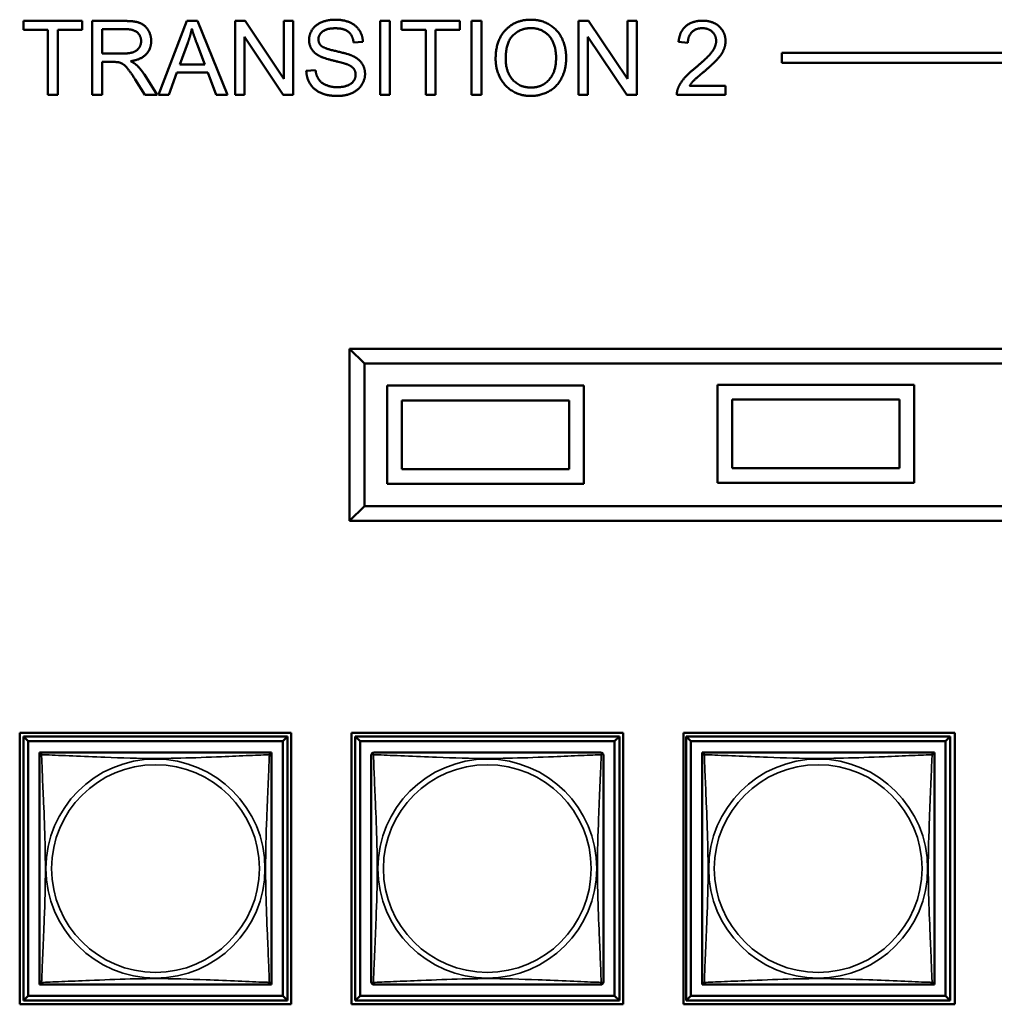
# Model space of a CAD drawing. Header units: inches. Extents: x 1.4 to 53.9, y 1.3 to 58.
# Tile 197 of 227: x 41.1 to 43.1, y 40.7 to 42.7. Entities that reach past the tile are written whole.
import ezdxf

# ---------------------------------------------------------------- set-up
doc = ezdxf.new("R2010")
doc.units = ezdxf.units.IN
doc.header["$MEASUREMENT"] = 0
doc.layers.add('Visible (ANSI)', color=7, linetype='Continuous', lineweight=50)
doc.layers.add('Visible Narrow (ANSI)', color=7, linetype='Continuous', lineweight=35)

msp = doc.modelspace()

# ---------------------------------------------------------------- linework, layer by layer
at = {"layer": 'Visible (ANSI)'}
for p, q in [((41.1197, 42.6957), (41.1197, 42.7135)), ((41.1197, 42.7135), (41.2386, 42.7135)), ((41.2386, 42.7135), (41.2386, 42.6957)), ((41.2593, 42.7135), (41.3258, 42.7135)), ((41.2593, 42.5635), (41.2593, 42.7135)), ((41.3939, 42.5635), (41.4516, 42.7135)), ((41.4516, 42.7135), (41.4731, 42.7135)), ((41.4731, 42.7135), (41.5343, 42.5635)), ((41.55, 42.7135), (41.5704, 42.7135)), ((41.55, 42.5635), (41.55, 42.7135)), ((41.5704, 42.7135), (41.6492, 42.5957)), ((41.6492, 42.5957), (41.6492, 42.7135)), ((41.6492, 42.7135), (41.6682, 42.7135)), ((41.6682, 42.7135), (41.6682, 42.5635)), ((41.8447, 42.7135), (41.8646, 42.7135)), ((41.8447, 42.5635), (41.8447, 42.7135)), ((41.8646, 42.7135), (41.8646, 42.5635)), ((41.8883, 42.6957), (41.8883, 42.7135)), ((41.8883, 42.7135), (42.0072, 42.7135)), ((42.0072, 42.7135), (42.0072, 42.6957)), ((42.031, 42.7135), (42.0509, 42.7135)), ((42.031, 42.5635), (42.031, 42.7135)), ((42.0509, 42.7135), (42.0509, 42.5635)), ((42.2487, 42.7135), (42.269, 42.7135)), ((42.2487, 42.5635), (42.2487, 42.7135)), ((42.269, 42.7135), (42.3479, 42.5957)), ((42.3479, 42.5957), (42.3479, 42.7135)), ((42.3479, 42.7135), (42.3669, 42.7135)), ((42.3669, 42.7135), (42.3669, 42.5635)), ((41.1691, 42.6957), (41.1197, 42.6957)), ((41.1691, 42.5635), (41.1691, 42.6957)), ((41.2386, 42.6957), (41.189, 42.6957)), ((41.189, 42.6957), (41.189, 42.5635)), ((41.2792, 42.6473), (41.2792, 42.6969)), ((41.2792, 42.6969), (41.3266, 42.6969)), ((41.9377, 42.6957), (41.8883, 42.6957)), ((41.9377, 42.5635), (41.9377, 42.6957)), ((42.0072, 42.6957), (41.9576, 42.6957)), ((41.9576, 42.6957), (41.9576, 42.5635)), ((41.6479, 42.5635), (41.569, 42.6812)), ((41.569, 42.6812), (41.569, 42.5635)), ((41.8098, 42.6713), (41.7908, 42.6698)), ((42.3465, 42.5635), (42.2676, 42.6812)), ((42.2676, 42.6812), (42.2676, 42.5635)), ((42.4709, 42.6688), (42.4519, 42.6707)), ((41.4372, 42.625), (41.4537, 42.669)), ((41.4724, 42.6666), (41.4882, 42.625)), ((41.3218, 42.6473), (41.2792, 42.6473)), ((42.6617, 42.6285), (42.6617, 42.6485)), ((42.6617, 42.6485), (49.4822, 42.6485)), ((41.3021, 42.6301), (41.2792, 42.6301)), ((41.2792, 42.6301), (41.2792, 42.5635)), ((41.4882, 42.625), (41.4372, 42.625)), ((41.6947, 42.6117), (41.7135, 42.6133)), ((49.4822, 42.6285), (42.6617, 42.6285)), ((41.3665, 42.5635), (41.3466, 42.5947)), ((41.3654, 42.6043), (41.3913, 42.5635)), ((41.4314, 42.6088), (41.415, 42.5635)), ((41.4943, 42.6088), (41.4314, 42.6088)), ((41.5117, 42.5635), (41.4943, 42.6088)), ((42.4741, 42.5812), (42.5476, 42.5812)), ((42.5476, 42.5812), (42.5476, 42.5635)), ((41.189, 42.5635), (41.1691, 42.5635)), ((41.2792, 42.5635), (41.2593, 42.5635)), ((41.3913, 42.5635), (41.3665, 42.5635)), ((41.415, 42.5635), (41.3939, 42.5635)), ((41.5343, 42.5635), (41.5117, 42.5635)), ((41.569, 42.5635), (41.55, 42.5635)), ((41.6682, 42.5635), (41.6479, 42.5635)), ((41.8646, 42.5635), (41.8447, 42.5635)), ((41.9576, 42.5635), (41.9377, 42.5635)), ((42.0509, 42.5635), (42.031, 42.5635)), ((42.2676, 42.5635), (42.2487, 42.5635)), ((42.3669, 42.5635), (42.3465, 42.5635)), ((42.5476, 42.5635), (42.4485, 42.5635)), ((41.7828, 42.0465), (41.7828, 41.6965)), ((44.3548, 42.0465), (41.7828, 42.0465)), ((41.8128, 42.0165), (41.7828, 42.0465)), ((41.8128, 41.7265), (41.8128, 42.0165)), ((41.8128, 42.0165), (44.3248, 42.0165)), ((41.8592, 41.7715), (41.8592, 41.9715)), ((41.8592, 41.9715), (42.2592, 41.9715)), ((42.2592, 41.9715), (42.2592, 41.7715)), ((42.5312, 41.7735), (42.5312, 41.9735)), ((42.5312, 41.9735), (42.9312, 41.9735)), ((42.9312, 41.9735), (42.9312, 41.7735)), ((41.8892, 41.9415), (42.2292, 41.9415)), ((41.8892, 41.8015), (41.8892, 41.9415)), ((41.8892, 41.9415), (42.2292, 41.9415)), ((41.8892, 41.8015), (41.8892, 41.9415)), ((42.2292, 41.9415), (42.2292, 41.8015)), ((42.2292, 41.9415), (42.2292, 41.8015)), ((42.5612, 41.9435), (42.9012, 41.9435)), ((42.5612, 41.8035), (42.5612, 41.9435)), ((42.5612, 41.9435), (42.9012, 41.9435)), ((42.5612, 41.8035), (42.5612, 41.9435)), ((42.9012, 41.9435), (42.9012, 41.8035)), ((42.9012, 41.9435), (42.9012, 41.8035)), ((42.2292, 41.8015), (41.8892, 41.8015)), ((42.2292, 41.8015), (41.8892, 41.8015)), ((42.9012, 41.8035), (42.5612, 41.8035)), ((42.9012, 41.8035), (42.5612, 41.8035)), ((42.2592, 41.7715), (41.8592, 41.7715)), ((42.9312, 41.7735), (42.5312, 41.7735)), ((41.7828, 41.6965), (41.8128, 41.7265)), ((44.3248, 41.7265), (41.8128, 41.7265)), ((41.7828, 41.6965), (44.3548, 41.6965)), ((41.1117, 40.7128), (41.1117, 41.2652)), ((41.1117, 41.2652), (41.6642, 41.2652)), ((41.1192, 41.2577), (41.6567, 41.2577)), ((41.1291, 41.2479), (41.1192, 41.2577)), ((41.1192, 40.7203), (41.1192, 41.2577)), ((41.6567, 41.2577), (41.6468, 41.2479)), ((41.6567, 41.2577), (41.6567, 40.7203)), ((41.6642, 41.2652), (41.6642, 40.7128)), ((41.7867, 40.7128), (41.7867, 41.2652)), ((41.7867, 41.2652), (42.3392, 41.2652)), ((41.7942, 41.2577), (42.3317, 41.2577)), ((41.8041, 41.2479), (41.7942, 41.2577)), ((41.7942, 40.7203), (41.7942, 41.2577)), ((42.3317, 41.2577), (42.3218, 41.2479)), ((42.3317, 41.2577), (42.3317, 40.7203)), ((42.3392, 41.2652), (42.3392, 40.7128)), ((42.4617, 40.7128), (42.4617, 41.2652)), ((42.4617, 41.2652), (43.0142, 41.2652)), ((42.4672, 41.2577), (43.0047, 41.2577)), ((42.4771, 41.2479), (42.4672, 41.2577)), ((42.4672, 40.7203), (42.4672, 41.2577)), ((43.0047, 41.2577), (42.9948, 41.2479)), ((43.0047, 41.2577), (43.0047, 40.7203)), ((43.0142, 41.2652), (43.0142, 40.7128)), ((41.1291, 41.2479), (41.6468, 41.2479)), ((41.1291, 40.7301), (41.1291, 41.2479)), ((41.6468, 41.2479), (41.6468, 40.7301)), ((41.8041, 41.2479), (42.3218, 41.2479)), ((41.8041, 40.7301), (41.8041, 41.2479)), ((42.3218, 41.2479), (42.3218, 40.7301)), ((42.4771, 41.2479), (42.9948, 41.2479)), ((42.4771, 40.7301), (42.4771, 41.2479)), ((42.9948, 41.2479), (42.9948, 40.7301)), ((41.1517, 41.2194), (41.1517, 41.2252)), ((41.1517, 41.2252), (41.1575, 41.2252)), ((41.6184, 41.2252), (41.6242, 41.2252)), ((41.6242, 41.2252), (41.6242, 41.2193)), ((42.4997, 41.2194), (42.4997, 41.2252)), ((42.4997, 41.2252), (42.5055, 41.2252)), ((42.9664, 41.2252), (42.9722, 41.2252)), ((42.9722, 41.2252), (42.9722, 41.2193)), ((41.1517, 40.7528), (41.1517, 40.7586)), ((41.1576, 40.7528), (41.1517, 40.7528)), ((41.6242, 40.7528), (41.6183, 40.7528)), ((41.6242, 40.7587), (41.6242, 40.7528)), ((42.4997, 40.7528), (42.4997, 40.7586)), ((42.5056, 40.7528), (42.4997, 40.7528)), ((42.9722, 40.7528), (42.9663, 40.7528)), ((42.9722, 40.7587), (42.9722, 40.7528)), ((41.1291, 40.7301), (41.1192, 40.7203)), ((41.6468, 40.7301), (41.1291, 40.7301)), ((41.6468, 40.7301), (41.6567, 40.7203)), ((41.8041, 40.7301), (41.7942, 40.7203)), ((42.3218, 40.7301), (41.8041, 40.7301)), ((42.3218, 40.7301), (42.3317, 40.7203)), ((42.4771, 40.7301), (42.4672, 40.7203)), ((42.9948, 40.7301), (42.4771, 40.7301)), ((42.9948, 40.7301), (43.0047, 40.7203)), ((41.6642, 40.7128), (41.1117, 40.7128)), ((41.6567, 40.7203), (41.1192, 40.7203)), ((42.3392, 40.7128), (41.7867, 40.7128)), ((42.3317, 40.7203), (41.7942, 40.7203)), ((43.0142, 40.7128), (42.4617, 40.7128)), ((43.0047, 40.7203), (42.4672, 40.7203))]:
    msp.add_line(p, q, dxfattribs=at)
for centre, start, end in [((41.1576, 41.2193), 90, 180), ((41.6183, 41.2193), 0, 90), ((41.8326, 41.2193), 90, 180), ((42.2933, 41.2193), 0, 90), ((42.5056, 41.2193), 90, 180), ((42.9663, 41.2193), 0, 90), ((41.1576, 40.7587), 180, 270), ((41.6183, 40.7587), 270, 360), ((41.8326, 40.7587), 180, 270), ((42.2933, 40.7587), 270, 360), ((42.5056, 40.7587), 180, 270), ((42.9663, 40.7587), 270, 360)]:
    msp.add_arc(centre, 0.00591, start, end, dxfattribs=at)
for points in [[(41.3258, 42.7135), (41.3458, 42.7135), (41.3667, 42.7053), (41.3792, 42.6849), (41.3792, 42.6725)], [(41.7003, 42.6747), (41.7003, 42.6861), (41.7133, 42.7058), (41.7381, 42.7161), (41.7533, 42.7161)], [(41.7533, 42.7161), (41.77, 42.7161), (41.7955, 42.7053), (41.8093, 42.6844), (41.8098, 42.6713)], [(42.0798, 42.6365), (42.0798, 42.6739), (42.1199, 42.7161), (42.1516, 42.7161)], [(42.1516, 42.7161), (42.1724, 42.7161), (42.2058, 42.6962), (42.2233, 42.6607), (42.2233, 42.6382)], [(42.4519, 42.6707), (42.4539, 42.6918), (42.4793, 42.714), (42.5007, 42.714)], [(42.5007, 42.714), (42.5223, 42.714), (42.5474, 42.6901), (42.5474, 42.6724)], [(41.3266, 42.6969), (41.3433, 42.6969), (41.3587, 42.6832), (41.3587, 42.6725)], [(41.4537, 42.669), (41.4589, 42.6833), (41.4619, 42.6977)], [(41.4619, 42.6977), (41.4653, 42.6856), (41.4724, 42.6666)], [(41.7541, 42.6986), (41.736, 42.6986), (41.7194, 42.6853), (41.7194, 42.6761)], [(41.7908, 42.6698), (41.7893, 42.6841), (41.7715, 42.6986), (41.7541, 42.6986)], [(42.1003, 42.6363), (42.1003, 42.6701), (42.1307, 42.699), (42.1517, 42.699)], [(42.1517, 42.699), (42.1666, 42.699), (42.1905, 42.6841), (42.2028, 42.6567), (42.2028, 42.6385)], [(42.5002, 42.6988), (42.4869, 42.6988), (42.471, 42.6828), (42.4709, 42.6688)], [(42.5284, 42.6729), (42.5284, 42.6838), (42.5128, 42.6988), (42.5002, 42.6988)], [(41.3587, 42.6725), (41.3587, 42.6653), (41.3507, 42.6529), (41.3354, 42.6473), (41.3218, 42.6473)], [(41.3792, 42.6725), (41.3792, 42.6565), (41.3585, 42.6347), (41.337, 42.6317)], [(41.7216, 42.6421), (41.7109, 42.6477), (41.7003, 42.6644), (41.7003, 42.6747)], [(41.7194, 42.6761), (41.7194, 42.668), (41.7253, 42.6627)], [(42.4869, 42.6189), (42.5113, 42.639), (42.5284, 42.6623), (42.5284, 42.6729)], [(42.5474, 42.6724), (42.5474, 42.6634), (42.5401, 42.646), (42.5229, 42.6268), (42.5032, 42.61)], [(41.7253, 42.6627), (41.7311, 42.6575), (41.7797, 42.6466), (41.7887, 42.6425)], [(41.337, 42.6317), (41.3448, 42.6279), (41.3489, 42.6243)], [(41.7775, 42.6253), (41.7715, 42.6277), (41.73, 42.6377), (41.7216, 42.6421)], [(41.7887, 42.6425), (41.8018, 42.6364), (41.8142, 42.6179), (41.8142, 42.6059)], [(42.1516, 42.5609), (42.1303, 42.5609), (42.097, 42.5814), (42.0798, 42.6167), (42.0798, 42.6365)], [(42.1515, 42.578), (42.1294, 42.578), (42.1003, 42.6092), (42.1003, 42.6363)], [(42.2028, 42.6385), (42.2028, 42.6094), (42.1739, 42.578), (42.1515, 42.578)], [(42.2233, 42.6382), (42.2233, 42.6155), (42.2049, 42.5795), (42.171, 42.5609), (42.1516, 42.5609)], [(41.3132, 42.6294), (41.3098, 42.6301), (41.3021, 42.6301)], [(41.3466, 42.5947), (41.3379, 42.6082), (41.3267, 42.6224), (41.3178, 42.6283), (41.3132, 42.6294)], [(41.3489, 42.6243), (41.3576, 42.6163), (41.3654, 42.6043)], [(41.7588, 42.5609), (41.7383, 42.5609), (41.7109, 42.5728), (41.6952, 42.5966), (41.6947, 42.6117)], [(41.7135, 42.6133), (41.7149, 42.602), (41.7246, 42.5876), (41.745, 42.5787), (41.7579, 42.5787)], [(41.7951, 42.6042), (41.7951, 42.6112), (41.787, 42.6218), (41.7775, 42.6253)], [(42.4507, 42.5763), (42.4545, 42.5864), (42.4712, 42.606), (42.4869, 42.6189)], [(41.7579, 42.5787), (41.7692, 42.5787), (41.7867, 42.5854), (41.7951, 42.5972), (41.7951, 42.6042)], [(41.8142, 42.6059), (41.8142, 42.5939), (41.8005, 42.5727), (41.7748, 42.5609), (41.7588, 42.5609)], [(42.5032, 42.61), (42.4866, 42.5962), (42.4772, 42.5862), (42.4741, 42.5812)], [(42.4485, 42.5635), (42.4483, 42.5701), (42.4507, 42.5763)]]:
    msp.add_open_spline(points, degree=2, dxfattribs=at)
for points in [[(41.1517, 41.2193), (41.1517, 41.2187), (41.1517, 41.216), (41.1517, 41.2116), (41.1517, 41.2035), (41.1517, 41.1896), (41.1517, 41.1734), (41.1517, 41.1573), (41.1517, 41.1391), (41.1517, 41.1205), (41.1517, 41.0941), (41.1517, 41.0668), (41.1517, 41.0398), (41.1517, 41.0228), (41.1517, 41.0059), (41.1517, 40.989), (41.1517, 40.9552), (41.1517, 40.9213), (41.1517, 40.8876), (41.1517, 40.8456), (41.1517, 40.8017), (41.1517, 40.7761), (41.1517, 40.766), (41.1517, 40.7596), (41.1517, 40.7587)], [(41.6183, 41.2252), (41.6177, 41.2252), (41.615, 41.2252), (41.6106, 41.2252), (41.6024, 41.2252), (41.5885, 41.2252), (41.5724, 41.2252), (41.5563, 41.2252), (41.5381, 41.2252), (41.5194, 41.2252), (41.4931, 41.2252), (41.4658, 41.2252), (41.4387, 41.2252), (41.4218, 41.2252), (41.4049, 41.2252), (41.3879, 41.2252), (41.3541, 41.2252), (41.3203, 41.2252), (41.2865, 41.2252), (41.2445, 41.2252), (41.2006, 41.2252), (41.1751, 41.2252), (41.165, 41.2252), (41.1586, 41.2252), (41.1576, 41.2252)], [(41.6242, 40.7587), (41.6242, 40.7593), (41.6242, 40.762), (41.6242, 40.7664), (41.6242, 40.7745), (41.6242, 40.7884), (41.6242, 40.8046), (41.6242, 40.8207), (41.6242, 40.8389), (41.6242, 40.8575), (41.6242, 40.8839), (41.6242, 40.9112), (41.6242, 40.9382), (41.6242, 40.9552), (41.6242, 40.9721), (41.6242, 40.989), (41.6242, 41.0228), (41.6242, 41.0567), (41.6242, 41.0904), (41.6242, 41.1324), (41.6242, 41.1763), (41.6242, 41.2019), (41.6242, 41.212), (41.6242, 41.2184), (41.6242, 41.2193)], [(41.8267, 41.2193), (41.8267, 41.2187), (41.8267, 41.216), (41.8267, 41.2116), (41.8267, 41.2035), (41.8267, 41.1896), (41.8267, 41.1734), (41.8267, 41.1573), (41.8267, 41.1391), (41.8267, 41.1205), (41.8267, 41.0941), (41.8267, 41.0668), (41.8267, 41.0398), (41.8267, 41.0228), (41.8267, 41.0059), (41.8267, 40.989), (41.8267, 40.9552), (41.8267, 40.9213), (41.8267, 40.8876), (41.8267, 40.8456), (41.8267, 40.8017), (41.8267, 40.7761), (41.8267, 40.766), (41.8267, 40.7596), (41.8267, 40.7587)], [(42.2933, 41.2252), (42.2927, 41.2252), (42.29, 41.2252), (42.2856, 41.2252), (42.2774, 41.2252), (42.2635, 41.2252), (42.2474, 41.2252), (42.2313, 41.2252), (42.2131, 41.2252), (42.1944, 41.2252), (42.1681, 41.2252), (42.1408, 41.2252), (42.1137, 41.2252), (42.0968, 41.2252), (42.0799, 41.2252), (42.0629, 41.2252), (42.0291, 41.2252), (41.9953, 41.2252), (41.9615, 41.2252), (41.9195, 41.2252), (41.8756, 41.2252), (41.8501, 41.2252), (41.84, 41.2252), (41.8336, 41.2252), (41.8326, 41.2252)], [(42.2992, 40.7587), (42.2992, 40.7593), (42.2992, 40.762), (42.2992, 40.7664), (42.2992, 40.7745), (42.2992, 40.7884), (42.2992, 40.8046), (42.2992, 40.8207), (42.2992, 40.8389), (42.2992, 40.8575), (42.2992, 40.8839), (42.2992, 40.9112), (42.2992, 40.9382), (42.2992, 40.9552), (42.2992, 40.9721), (42.2992, 40.989), (42.2992, 41.0228), (42.2992, 41.0567), (42.2992, 41.0904), (42.2992, 41.1324), (42.2992, 41.1763), (42.2992, 41.2019), (42.2992, 41.212), (42.2992, 41.2184), (42.2992, 41.2193)], [(42.4997, 41.2193), (42.4997, 41.2187), (42.4997, 41.216), (42.4997, 41.2116), (42.4997, 41.2035), (42.4997, 41.1896), (42.4997, 41.1734), (42.4997, 41.1573), (42.4997, 41.1391), (42.4997, 41.1205), (42.4997, 41.0941), (42.4997, 41.0668), (42.4997, 41.0398), (42.4997, 41.0228), (42.4997, 41.0059), (42.4997, 40.989), (42.4997, 40.9552), (42.4997, 40.9213), (42.4997, 40.8876), (42.4997, 40.8456), (42.4997, 40.8017), (42.4997, 40.7761), (42.4997, 40.766), (42.4997, 40.7596), (42.4997, 40.7587)], [(42.9663, 41.2252), (42.9657, 41.2252), (42.963, 41.2252), (42.9586, 41.2252), (42.9504, 41.2252), (42.9365, 41.2252), (42.9204, 41.2252), (42.9043, 41.2252), (42.8861, 41.2252), (42.8674, 41.2252), (42.8411, 41.2252), (42.8138, 41.2252), (42.7867, 41.2252), (42.7698, 41.2252), (42.7529, 41.2252), (42.7359, 41.2252), (42.7021, 41.2252), (42.6683, 41.2252), (42.6345, 41.2252), (42.5925, 41.2252), (42.5486, 41.2252), (42.5231, 41.2252), (42.513, 41.2252), (42.5066, 41.2252), (42.5056, 41.2252)], [(42.9722, 40.7587), (42.9722, 40.7593), (42.9722, 40.762), (42.9722, 40.7664), (42.9722, 40.7745), (42.9722, 40.7884), (42.9722, 40.8046), (42.9722, 40.8207), (42.9722, 40.8389), (42.9722, 40.8575), (42.9722, 40.8839), (42.9722, 40.9112), (42.9722, 40.9382), (42.9722, 40.9552), (42.9722, 40.9721), (42.9722, 40.989), (42.9722, 41.0228), (42.9722, 41.0567), (42.9722, 41.0904), (42.9722, 41.1324), (42.9722, 41.1763), (42.9722, 41.2019), (42.9722, 41.212), (42.9722, 41.2184), (42.9722, 41.2193)], [(41.1576, 40.7528), (41.1582, 40.7528), (41.1609, 40.7528), (41.1653, 40.7528), (41.1735, 40.7528), (41.1874, 40.7528), (41.2035, 40.7528), (41.2196, 40.7528), (41.2378, 40.7528), (41.2565, 40.7528), (41.2828, 40.7528), (41.3101, 40.7528), (41.3372, 40.7528), (41.3541, 40.7528), (41.371, 40.7528), (41.3879, 40.7528), (41.4218, 40.7528), (41.4556, 40.7528), (41.4894, 40.7528), (41.5314, 40.7528), (41.5753, 40.7528), (41.6008, 40.7528), (41.6109, 40.7528), (41.6173, 40.7528), (41.6183, 40.7528)], [(41.8326, 40.7528), (41.8332, 40.7528), (41.8359, 40.7528), (41.8403, 40.7528), (41.8485, 40.7528), (41.8624, 40.7528), (41.8785, 40.7528), (41.8946, 40.7528), (41.9128, 40.7528), (41.9315, 40.7528), (41.9578, 40.7528), (41.9851, 40.7528), (42.0122, 40.7528), (42.0291, 40.7528), (42.046, 40.7528), (42.0629, 40.7528), (42.0968, 40.7528), (42.1306, 40.7528), (42.1644, 40.7528), (42.2064, 40.7528), (42.2503, 40.7528), (42.2758, 40.7528), (42.2859, 40.7528), (42.2923, 40.7528), (42.2933, 40.7528)], [(42.5056, 40.7528), (42.5062, 40.7528), (42.5089, 40.7528), (42.5133, 40.7528), (42.5215, 40.7528), (42.5354, 40.7528), (42.5515, 40.7528), (42.5676, 40.7528), (42.5858, 40.7528), (42.6045, 40.7528), (42.6308, 40.7528), (42.6581, 40.7528), (42.6852, 40.7528), (42.7021, 40.7528), (42.719, 40.7528), (42.7359, 40.7528), (42.7698, 40.7528), (42.8036, 40.7528), (42.8374, 40.7528), (42.8794, 40.7528), (42.9233, 40.7528), (42.9488, 40.7528), (42.9589, 40.7528), (42.9653, 40.7528), (42.9663, 40.7528)]]:
    msp.add_open_spline(points, degree=3, knots=[0.325731, 0.325731, 0.325731, 0.325731, 0.404774, 0.404774, 0.404774, 0.550532, 0.550532, 0.550532, 0.69629, 0.69629, 0.69629, 0.902598, 0.902598, 0.902598, 1.03154, 1.03154, 1.03154, 1.289425, 1.289425, 1.289425, 1.610774, 1.610774, 1.610774, 1.73735, 1.73735, 1.73735, 1.73735], dxfattribs=at)
at = {"layer": 'Visible Narrow (ANSI)'}
for centre, radius in [((41.3879, 40.989), 0.2227), ((42.0629, 40.989), 0.2227), ((42.7359, 40.989), 0.2227), ((41.3879, 40.989), 0.2113), ((42.0629, 40.989), 0.2113), ((42.7359, 40.989), 0.2113)]:
    msp.add_circle(centre, radius, dxfattribs=at)
for points, knots in [([(41.1517, 41.2193), (41.1517, 41.2194), (41.1517, 41.2195), (41.1518, 41.2198), (41.1518, 41.22), (41.152, 41.2203), (41.152, 41.2204), (41.1522, 41.2205), (41.1523, 41.2206), (41.1525, 41.2208), (41.1527, 41.2208), (41.1532, 41.221), (41.1537, 41.2211), (41.1549, 41.221), (41.1555, 41.2209), (41.1563, 41.2207)], [-0.0844808, -0.0844808, -0.0844808, -0.0844808, -0.06943799, -0.06943799, -0.05587828, -0.05587828, -0.04740346, -0.04740346, -0.04210669, -0.04210669, -0.03151317, -0.03151317, -0.01456352, -0.01456352, 0.00026741, 0.00026741, 0.00026741, 0.00026741]), ([(41.1563, 41.2207), (41.1561, 41.2215), (41.156, 41.2221), (41.1559, 41.2232), (41.1559, 41.2237), (41.1561, 41.2243), (41.1562, 41.2245), (41.1564, 41.2247), (41.1564, 41.2248), (41.1566, 41.2249), (41.1567, 41.225), (41.1569, 41.2251), (41.1571, 41.2252), (41.1574, 41.2252), (41.1576, 41.2252), (41.1576, 41.2252)], [-0.00026741, -0.00026741, -0.00026741, -0.00026741, 0.01456352, 0.01456352, 0.03151317, 0.03151317, 0.04210669, 0.04210669, 0.04740346, 0.04740346, 0.05587828, 0.05587828, 0.06943799, 0.06943799, 0.0844808, 0.0844808, 0.0844808, 0.0844808]), ([(41.1563, 40.7573), (41.1564, 40.7602), (41.1565, 40.7637), (41.1567, 40.7677), (41.1578, 40.7953), (41.1599, 40.8423), (41.1616, 40.8858), (41.163, 40.9207), (41.164, 40.9549), (41.164, 40.989), (41.164, 41.006), (41.1637, 41.0231), (41.1633, 41.0403), (41.1626, 41.0678), (41.1615, 41.0959), (41.1603, 41.1236), (41.1595, 41.1431), (41.1586, 41.1625), (41.1579, 41.1797), (41.1572, 41.1969), (41.1566, 41.2119), (41.1563, 41.2207)], [-1.657319, -1.657319, -1.657319, -1.657319, -1.610774, -1.610774, -1.610774, -1.289425, -1.289425, -1.289425, -1.03154, -1.03154, -1.03154, -0.902598, -0.902598, -0.902598, -0.69629, -0.69629, -0.69629, -0.550532, -0.550532, -0.550532, -0.405761, -0.405761, -0.405761, -0.405761]), ([(41.1563, 41.2207), (41.1591, 41.2206), (41.1626, 41.2204), (41.1666, 41.2203), (41.1942, 41.2192), (41.2412, 41.2171), (41.2848, 41.2154), (41.3197, 41.214), (41.3539, 41.213), (41.3879, 41.213), (41.405, 41.213), (41.422, 41.2132), (41.4392, 41.2137), (41.4667, 41.2143), (41.4948, 41.2155), (41.5225, 41.2166), (41.5421, 41.2175), (41.5614, 41.2183), (41.5787, 41.219), (41.5959, 41.2198), (41.6108, 41.2203), (41.6196, 41.2207)], [-1.657319, -1.657319, -1.657319, -1.657319, -1.610774, -1.610774, -1.610774, -1.289425, -1.289425, -1.289425, -1.03154, -1.03154, -1.03154, -0.902598, -0.902598, -0.902598, -0.69629, -0.69629, -0.69629, -0.550532, -0.550532, -0.550532, -0.405761, -0.405761, -0.405761, -0.405761]), ([(41.6196, 41.2207), (41.6195, 41.2178), (41.6194, 41.2144), (41.6192, 41.2104), (41.6181, 41.1827), (41.616, 41.1357), (41.6143, 41.0922), (41.6129, 41.0573), (41.6119, 41.0231), (41.6119, 40.989), (41.6119, 40.972), (41.6122, 40.9549), (41.6126, 40.9377), (41.6133, 40.9103), (41.6144, 40.8821), (41.6156, 40.8545), (41.6164, 40.8349), (41.6173, 40.8156), (41.618, 40.7983), (41.6187, 40.7811), (41.6193, 40.7661), (41.6196, 40.7573)], [-1.657319, -1.657319, -1.657319, -1.657319, -1.610774, -1.610774, -1.610774, -1.289425, -1.289425, -1.289425, -1.03154, -1.03154, -1.03154, -0.902598, -0.902598, -0.902598, -0.69629, -0.69629, -0.69629, -0.550532, -0.550532, -0.550532, -0.405761, -0.405761, -0.405761, -0.405761]), ([(41.6183, 41.2252), (41.6183, 41.2252), (41.6185, 41.2252), (41.6188, 41.2252), (41.619, 41.2251), (41.6192, 41.225), (41.6193, 41.2249), (41.6195, 41.2248), (41.6195, 41.2247), (41.6197, 41.2245), (41.6198, 41.2243), (41.62, 41.2237), (41.62, 41.2232), (41.6199, 41.2221), (41.6198, 41.2215), (41.6196, 41.2207)], [-0.0844808, -0.0844808, -0.0844808, -0.0844808, -0.06943799, -0.06943799, -0.05587828, -0.05587828, -0.04740346, -0.04740346, -0.04210669, -0.04210669, -0.03151317, -0.03151317, -0.01456352, -0.01456352, 0.00026741, 0.00026741, 0.00026741, 0.00026741]), ([(41.6196, 41.2207), (41.6204, 41.2209), (41.621, 41.221), (41.6222, 41.2211), (41.6227, 41.221), (41.6232, 41.2208), (41.6234, 41.2208), (41.6236, 41.2206), (41.6237, 41.2205), (41.6239, 41.2204), (41.6239, 41.2203), (41.6241, 41.22), (41.6241, 41.2198), (41.6242, 41.2195), (41.6242, 41.2194), (41.6242, 41.2193)], [-0.00026741, -0.00026741, -0.00026741, -0.00026741, 0.01456352, 0.01456352, 0.03151317, 0.03151317, 0.04210669, 0.04210669, 0.04740346, 0.04740346, 0.05587828, 0.05587828, 0.06943799, 0.06943799, 0.0844808, 0.0844808, 0.0844808, 0.0844808]), ([(41.8267, 41.2193), (41.8267, 41.2194), (41.8267, 41.2195), (41.8268, 41.2198), (41.8268, 41.22), (41.827, 41.2203), (41.827, 41.2204), (41.8272, 41.2205), (41.8273, 41.2206), (41.8275, 41.2208), (41.8277, 41.2208), (41.8282, 41.221), (41.8287, 41.2211), (41.8299, 41.221), (41.8305, 41.2209), (41.8313, 41.2207)], [-0.0844808, -0.0844808, -0.0844808, -0.0844808, -0.06943799, -0.06943799, -0.05587828, -0.05587828, -0.04740346, -0.04740346, -0.04210669, -0.04210669, -0.03151317, -0.03151317, -0.01456352, -0.01456352, 0.00026741, 0.00026741, 0.00026741, 0.00026741]), ([(41.8313, 41.2207), (41.8311, 41.2215), (41.831, 41.2221), (41.8309, 41.2232), (41.8309, 41.2237), (41.8311, 41.2243), (41.8312, 41.2245), (41.8314, 41.2247), (41.8314, 41.2248), (41.8316, 41.2249), (41.8317, 41.225), (41.8319, 41.2251), (41.8321, 41.2252), (41.8324, 41.2252), (41.8326, 41.2252), (41.8326, 41.2252)], [-0.00026741, -0.00026741, -0.00026741, -0.00026741, 0.01456352, 0.01456352, 0.03151317, 0.03151317, 0.04210669, 0.04210669, 0.04740346, 0.04740346, 0.05587828, 0.05587828, 0.06943799, 0.06943799, 0.0844808, 0.0844808, 0.0844808, 0.0844808]), ([(41.8313, 40.7573), (41.8314, 40.7602), (41.8315, 40.7637), (41.8317, 40.7677), (41.8328, 40.7953), (41.8349, 40.8423), (41.8366, 40.8858), (41.838, 40.9207), (41.839, 40.9549), (41.839, 40.989), (41.839, 41.006), (41.8387, 41.0231), (41.8383, 41.0403), (41.8376, 41.0678), (41.8365, 41.0959), (41.8353, 41.1236), (41.8345, 41.1431), (41.8336, 41.1625), (41.8329, 41.1797), (41.8322, 41.1969), (41.8316, 41.2119), (41.8313, 41.2207)], [-1.657319, -1.657319, -1.657319, -1.657319, -1.610774, -1.610774, -1.610774, -1.289425, -1.289425, -1.289425, -1.03154, -1.03154, -1.03154, -0.902598, -0.902598, -0.902598, -0.69629, -0.69629, -0.69629, -0.550532, -0.550532, -0.550532, -0.405761, -0.405761, -0.405761, -0.405761]), ([(41.8313, 41.2207), (41.8341, 41.2206), (41.8376, 41.2204), (41.8416, 41.2203), (41.8692, 41.2192), (41.9162, 41.2171), (41.9598, 41.2154), (41.9947, 41.214), (42.0289, 41.213), (42.0629, 41.213), (42.08, 41.213), (42.097, 41.2132), (42.1142, 41.2137), (42.1417, 41.2143), (42.1698, 41.2155), (42.1975, 41.2166), (42.2171, 41.2175), (42.2364, 41.2183), (42.2537, 41.219), (42.2709, 41.2198), (42.2858, 41.2203), (42.2946, 41.2207)], [-1.657319, -1.657319, -1.657319, -1.657319, -1.610774, -1.610774, -1.610774, -1.289425, -1.289425, -1.289425, -1.03154, -1.03154, -1.03154, -0.902598, -0.902598, -0.902598, -0.69629, -0.69629, -0.69629, -0.550532, -0.550532, -0.550532, -0.405761, -0.405761, -0.405761, -0.405761]), ([(42.2946, 41.2207), (42.2945, 41.2178), (42.2944, 41.2144), (42.2942, 41.2104), (42.2931, 41.1827), (42.291, 41.1357), (42.2893, 41.0922), (42.2879, 41.0573), (42.2869, 41.0231), (42.2869, 40.989), (42.2869, 40.972), (42.2872, 40.9549), (42.2876, 40.9377), (42.2883, 40.9103), (42.2894, 40.8821), (42.2906, 40.8545), (42.2914, 40.8349), (42.2923, 40.8156), (42.293, 40.7983), (42.2937, 40.7811), (42.2943, 40.7661), (42.2946, 40.7573)], [-1.657319, -1.657319, -1.657319, -1.657319, -1.610774, -1.610774, -1.610774, -1.289425, -1.289425, -1.289425, -1.03154, -1.03154, -1.03154, -0.902598, -0.902598, -0.902598, -0.69629, -0.69629, -0.69629, -0.550532, -0.550532, -0.550532, -0.405761, -0.405761, -0.405761, -0.405761]), ([(42.2933, 41.2252), (42.2933, 41.2252), (42.2935, 41.2252), (42.2938, 41.2252), (42.294, 41.2251), (42.2942, 41.225), (42.2943, 41.2249), (42.2945, 41.2248), (42.2945, 41.2247), (42.2947, 41.2245), (42.2948, 41.2243), (42.295, 41.2237), (42.295, 41.2232), (42.2949, 41.2221), (42.2948, 41.2215), (42.2946, 41.2207)], [-0.0844808, -0.0844808, -0.0844808, -0.0844808, -0.06943799, -0.06943799, -0.05587828, -0.05587828, -0.04740346, -0.04740346, -0.04210669, -0.04210669, -0.03151317, -0.03151317, -0.01456352, -0.01456352, 0.00026741, 0.00026741, 0.00026741, 0.00026741]), ([(42.2946, 41.2207), (42.2954, 41.2209), (42.296, 41.221), (42.2972, 41.2211), (42.2977, 41.221), (42.2982, 41.2208), (42.2984, 41.2208), (42.2986, 41.2206), (42.2987, 41.2205), (42.2989, 41.2204), (42.2989, 41.2203), (42.2991, 41.22), (42.2991, 41.2198), (42.2992, 41.2195), (42.2992, 41.2194), (42.2992, 41.2193)], [-0.00026741, -0.00026741, -0.00026741, -0.00026741, 0.01456352, 0.01456352, 0.03151317, 0.03151317, 0.04210669, 0.04210669, 0.04740346, 0.04740346, 0.05587828, 0.05587828, 0.06943799, 0.06943799, 0.0844808, 0.0844808, 0.0844808, 0.0844808]), ([(42.4997, 41.2193), (42.4997, 41.2194), (42.4997, 41.2195), (42.4998, 41.2198), (42.4998, 41.22), (42.5, 41.2203), (42.5, 41.2204), (42.5002, 41.2205), (42.5003, 41.2206), (42.5005, 41.2208), (42.5007, 41.2208), (42.5012, 41.221), (42.5017, 41.2211), (42.5029, 41.221), (42.5035, 41.2209), (42.5043, 41.2207)], [-0.0844808, -0.0844808, -0.0844808, -0.0844808, -0.06943799, -0.06943799, -0.05587828, -0.05587828, -0.04740346, -0.04740346, -0.04210669, -0.04210669, -0.03151317, -0.03151317, -0.01456352, -0.01456352, 0.00026741, 0.00026741, 0.00026741, 0.00026741]), ([(42.5043, 41.2207), (42.5041, 41.2215), (42.504, 41.2221), (42.5039, 41.2232), (42.5039, 41.2237), (42.5041, 41.2243), (42.5042, 41.2245), (42.5044, 41.2247), (42.5044, 41.2248), (42.5046, 41.2249), (42.5047, 41.225), (42.5049, 41.2251), (42.5051, 41.2252), (42.5054, 41.2252), (42.5056, 41.2252), (42.5056, 41.2252)], [-0.00026741, -0.00026741, -0.00026741, -0.00026741, 0.01456352, 0.01456352, 0.03151317, 0.03151317, 0.04210669, 0.04210669, 0.04740346, 0.04740346, 0.05587828, 0.05587828, 0.06943799, 0.06943799, 0.0844808, 0.0844808, 0.0844808, 0.0844808]), ([(42.5043, 40.7573), (42.5044, 40.7602), (42.5045, 40.7637), (42.5047, 40.7677), (42.5058, 40.7953), (42.5079, 40.8423), (42.5096, 40.8858), (42.511, 40.9207), (42.512, 40.9549), (42.512, 40.989), (42.512, 41.006), (42.5117, 41.0231), (42.5113, 41.0403), (42.5106, 41.0678), (42.5095, 41.0959), (42.5083, 41.1236), (42.5075, 41.1431), (42.5066, 41.1625), (42.5059, 41.1797), (42.5052, 41.1969), (42.5046, 41.2119), (42.5043, 41.2207)], [-1.657319, -1.657319, -1.657319, -1.657319, -1.610774, -1.610774, -1.610774, -1.289425, -1.289425, -1.289425, -1.03154, -1.03154, -1.03154, -0.902598, -0.902598, -0.902598, -0.69629, -0.69629, -0.69629, -0.550532, -0.550532, -0.550532, -0.405761, -0.405761, -0.405761, -0.405761]), ([(42.5043, 41.2207), (42.5071, 41.2206), (42.5106, 41.2204), (42.5146, 41.2203), (42.5422, 41.2192), (42.5892, 41.2171), (42.6328, 41.2154), (42.6677, 41.214), (42.7019, 41.213), (42.7359, 41.213), (42.753, 41.213), (42.77, 41.2132), (42.7872, 41.2137), (42.8147, 41.2143), (42.8428, 41.2155), (42.8705, 41.2166), (42.8901, 41.2175), (42.9094, 41.2183), (42.9267, 41.219), (42.9439, 41.2198), (42.9588, 41.2203), (42.9676, 41.2207)], [-1.657319, -1.657319, -1.657319, -1.657319, -1.610774, -1.610774, -1.610774, -1.289425, -1.289425, -1.289425, -1.03154, -1.03154, -1.03154, -0.902598, -0.902598, -0.902598, -0.69629, -0.69629, -0.69629, -0.550532, -0.550532, -0.550532, -0.405761, -0.405761, -0.405761, -0.405761]), ([(42.9676, 41.2207), (42.9675, 41.2178), (42.9674, 41.2144), (42.9672, 41.2104), (42.9661, 41.1827), (42.964, 41.1357), (42.9623, 41.0922), (42.9609, 41.0573), (42.9599, 41.0231), (42.9599, 40.989), (42.9599, 40.972), (42.9602, 40.9549), (42.9606, 40.9377), (42.9613, 40.9103), (42.9624, 40.8821), (42.9636, 40.8545), (42.9644, 40.8349), (42.9653, 40.8156), (42.966, 40.7983), (42.9667, 40.7811), (42.9673, 40.7661), (42.9676, 40.7573)], [-1.657319, -1.657319, -1.657319, -1.657319, -1.610774, -1.610774, -1.610774, -1.289425, -1.289425, -1.289425, -1.03154, -1.03154, -1.03154, -0.902598, -0.902598, -0.902598, -0.69629, -0.69629, -0.69629, -0.550532, -0.550532, -0.550532, -0.405761, -0.405761, -0.405761, -0.405761]), ([(42.9663, 41.2252), (42.9663, 41.2252), (42.9665, 41.2252), (42.9668, 41.2252), (42.967, 41.2251), (42.9672, 41.225), (42.9673, 41.2249), (42.9675, 41.2248), (42.9675, 41.2247), (42.9677, 41.2245), (42.9678, 41.2243), (42.968, 41.2237), (42.968, 41.2232), (42.9679, 41.2221), (42.9678, 41.2215), (42.9676, 41.2207)], [-0.0844808, -0.0844808, -0.0844808, -0.0844808, -0.06943799, -0.06943799, -0.05587828, -0.05587828, -0.04740346, -0.04740346, -0.04210669, -0.04210669, -0.03151317, -0.03151317, -0.01456352, -0.01456352, 0.00026741, 0.00026741, 0.00026741, 0.00026741]), ([(42.9676, 41.2207), (42.9684, 41.2209), (42.969, 41.221), (42.9702, 41.2211), (42.9707, 41.221), (42.9712, 41.2208), (42.9714, 41.2208), (42.9716, 41.2206), (42.9717, 41.2205), (42.9719, 41.2204), (42.9719, 41.2203), (42.9721, 41.22), (42.9721, 41.2198), (42.9722, 41.2195), (42.9722, 41.2194), (42.9722, 41.2193)], [-0.00026741, -0.00026741, -0.00026741, -0.00026741, 0.01456352, 0.01456352, 0.03151317, 0.03151317, 0.04210669, 0.04210669, 0.04740346, 0.04740346, 0.05587828, 0.05587828, 0.06943799, 0.06943799, 0.0844808, 0.0844808, 0.0844808, 0.0844808]), ([(41.1563, 40.7573), (41.1555, 40.7571), (41.1549, 40.757), (41.1537, 40.7569), (41.1532, 40.757), (41.1527, 40.7572), (41.1525, 40.7573), (41.1523, 40.7574), (41.1522, 40.7575), (41.152, 40.7576), (41.152, 40.7577), (41.1518, 40.758), (41.1518, 40.7582), (41.1517, 40.7585), (41.1517, 40.7586), (41.1517, 40.7587)], [-0.00026741, -0.00026741, -0.00026741, -0.00026741, 0.01456352, 0.01456352, 0.03151317, 0.03151317, 0.04210669, 0.04210669, 0.04740346, 0.04740346, 0.05587828, 0.05587828, 0.06943799, 0.06943799, 0.0844808, 0.0844808, 0.0844808, 0.0844808]), ([(41.1576, 40.7528), (41.1576, 40.7528), (41.1574, 40.7528), (41.1571, 40.7528), (41.1569, 40.7529), (41.1567, 40.753), (41.1566, 40.7531), (41.1564, 40.7532), (41.1564, 40.7533), (41.1562, 40.7535), (41.1561, 40.7537), (41.1559, 40.7543), (41.1559, 40.7548), (41.156, 40.7559), (41.1561, 40.7566), (41.1563, 40.7573)], [-0.0844808, -0.0844808, -0.0844808, -0.0844808, -0.06943799, -0.06943799, -0.05587828, -0.05587828, -0.04740346, -0.04740346, -0.04210669, -0.04210669, -0.03151317, -0.03151317, -0.01456352, -0.01456352, 0.00026741, 0.00026741, 0.00026741, 0.00026741]), ([(41.6196, 40.7573), (41.6168, 40.7574), (41.6133, 40.7576), (41.6093, 40.7577), (41.5817, 40.7588), (41.5347, 40.7609), (41.4911, 40.7626), (41.4562, 40.764), (41.422, 40.765), (41.3879, 40.765), (41.3709, 40.765), (41.3539, 40.7648), (41.3367, 40.7644), (41.3092, 40.7637), (41.2811, 40.7625), (41.2534, 40.7614), (41.2338, 40.7605), (41.2145, 40.7597), (41.1972, 40.759), (41.18, 40.7583), (41.1651, 40.7577), (41.1563, 40.7573)], [-1.657319, -1.657319, -1.657319, -1.657319, -1.610774, -1.610774, -1.610774, -1.289425, -1.289425, -1.289425, -1.03154, -1.03154, -1.03154, -0.902598, -0.902598, -0.902598, -0.69629, -0.69629, -0.69629, -0.550532, -0.550532, -0.550532, -0.405761, -0.405761, -0.405761, -0.405761]), ([(41.6196, 40.7573), (41.6198, 40.7566), (41.6199, 40.7559), (41.62, 40.7548), (41.62, 40.7543), (41.6198, 40.7537), (41.6197, 40.7535), (41.6195, 40.7533), (41.6195, 40.7532), (41.6193, 40.7531), (41.6192, 40.753), (41.619, 40.7529), (41.6188, 40.7528), (41.6185, 40.7528), (41.6183, 40.7528), (41.6183, 40.7528)], [-0.00026741, -0.00026741, -0.00026741, -0.00026741, 0.01456352, 0.01456352, 0.03151317, 0.03151317, 0.04210669, 0.04210669, 0.04740346, 0.04740346, 0.05587828, 0.05587828, 0.06943799, 0.06943799, 0.0844808, 0.0844808, 0.0844808, 0.0844808]), ([(41.6242, 40.7587), (41.6242, 40.7586), (41.6242, 40.7585), (41.6241, 40.7582), (41.6241, 40.758), (41.6239, 40.7577), (41.6239, 40.7576), (41.6237, 40.7575), (41.6236, 40.7574), (41.6234, 40.7573), (41.6232, 40.7572), (41.6227, 40.757), (41.6222, 40.7569), (41.621, 40.757), (41.6204, 40.7571), (41.6196, 40.7573)], [-0.0844808, -0.0844808, -0.0844808, -0.0844808, -0.06943799, -0.06943799, -0.05587828, -0.05587828, -0.04740346, -0.04740346, -0.04210669, -0.04210669, -0.03151317, -0.03151317, -0.01456352, -0.01456352, 0.00026741, 0.00026741, 0.00026741, 0.00026741]), ([(41.8313, 40.7573), (41.8305, 40.7571), (41.8299, 40.757), (41.8287, 40.7569), (41.8282, 40.757), (41.8277, 40.7572), (41.8275, 40.7573), (41.8273, 40.7574), (41.8272, 40.7575), (41.827, 40.7576), (41.827, 40.7577), (41.8268, 40.758), (41.8268, 40.7582), (41.8267, 40.7585), (41.8267, 40.7586), (41.8267, 40.7587)], [-0.00026741, -0.00026741, -0.00026741, -0.00026741, 0.01456352, 0.01456352, 0.03151317, 0.03151317, 0.04210669, 0.04210669, 0.04740346, 0.04740346, 0.05587828, 0.05587828, 0.06943799, 0.06943799, 0.0844808, 0.0844808, 0.0844808, 0.0844808]), ([(41.8326, 40.7528), (41.8326, 40.7528), (41.8324, 40.7528), (41.8321, 40.7528), (41.8319, 40.7529), (41.8317, 40.753), (41.8316, 40.7531), (41.8314, 40.7532), (41.8314, 40.7533), (41.8312, 40.7535), (41.8311, 40.7537), (41.8309, 40.7543), (41.8309, 40.7548), (41.831, 40.7559), (41.8311, 40.7566), (41.8313, 40.7573)], [-0.0844808, -0.0844808, -0.0844808, -0.0844808, -0.06943799, -0.06943799, -0.05587828, -0.05587828, -0.04740346, -0.04740346, -0.04210669, -0.04210669, -0.03151317, -0.03151317, -0.01456352, -0.01456352, 0.00026741, 0.00026741, 0.00026741, 0.00026741]), ([(42.2946, 40.7573), (42.2918, 40.7574), (42.2883, 40.7576), (42.2843, 40.7577), (42.2567, 40.7588), (42.2097, 40.7609), (42.1661, 40.7626), (42.1312, 40.764), (42.097, 40.765), (42.0629, 40.765), (42.0459, 40.765), (42.0289, 40.7648), (42.0117, 40.7644), (41.9842, 40.7637), (41.9561, 40.7625), (41.9284, 40.7614), (41.9088, 40.7605), (41.8895, 40.7597), (41.8722, 40.759), (41.855, 40.7583), (41.8401, 40.7577), (41.8313, 40.7573)], [-1.657319, -1.657319, -1.657319, -1.657319, -1.610774, -1.610774, -1.610774, -1.289425, -1.289425, -1.289425, -1.03154, -1.03154, -1.03154, -0.902598, -0.902598, -0.902598, -0.69629, -0.69629, -0.69629, -0.550532, -0.550532, -0.550532, -0.405761, -0.405761, -0.405761, -0.405761]), ([(42.2946, 40.7573), (42.2948, 40.7566), (42.2949, 40.7559), (42.295, 40.7548), (42.295, 40.7543), (42.2948, 40.7537), (42.2947, 40.7535), (42.2945, 40.7533), (42.2945, 40.7532), (42.2943, 40.7531), (42.2942, 40.753), (42.294, 40.7529), (42.2938, 40.7528), (42.2935, 40.7528), (42.2933, 40.7528), (42.2933, 40.7528)], [-0.00026741, -0.00026741, -0.00026741, -0.00026741, 0.01456352, 0.01456352, 0.03151317, 0.03151317, 0.04210669, 0.04210669, 0.04740346, 0.04740346, 0.05587828, 0.05587828, 0.06943799, 0.06943799, 0.0844808, 0.0844808, 0.0844808, 0.0844808]), ([(42.2992, 40.7587), (42.2992, 40.7586), (42.2992, 40.7585), (42.2991, 40.7582), (42.2991, 40.758), (42.2989, 40.7577), (42.2989, 40.7576), (42.2987, 40.7575), (42.2986, 40.7574), (42.2984, 40.7573), (42.2982, 40.7572), (42.2977, 40.757), (42.2972, 40.7569), (42.296, 40.757), (42.2954, 40.7571), (42.2946, 40.7573)], [-0.0844808, -0.0844808, -0.0844808, -0.0844808, -0.06943799, -0.06943799, -0.05587828, -0.05587828, -0.04740346, -0.04740346, -0.04210669, -0.04210669, -0.03151317, -0.03151317, -0.01456352, -0.01456352, 0.00026741, 0.00026741, 0.00026741, 0.00026741]), ([(42.5043, 40.7573), (42.5035, 40.7571), (42.5029, 40.757), (42.5017, 40.7569), (42.5012, 40.757), (42.5007, 40.7572), (42.5005, 40.7573), (42.5003, 40.7574), (42.5002, 40.7575), (42.5, 40.7576), (42.5, 40.7577), (42.4998, 40.758), (42.4998, 40.7582), (42.4997, 40.7585), (42.4997, 40.7586), (42.4997, 40.7587)], [-0.00026741, -0.00026741, -0.00026741, -0.00026741, 0.01456352, 0.01456352, 0.03151317, 0.03151317, 0.04210669, 0.04210669, 0.04740346, 0.04740346, 0.05587828, 0.05587828, 0.06943799, 0.06943799, 0.0844808, 0.0844808, 0.0844808, 0.0844808]), ([(42.5056, 40.7528), (42.5056, 40.7528), (42.5054, 40.7528), (42.5051, 40.7528), (42.5049, 40.7529), (42.5047, 40.753), (42.5046, 40.7531), (42.5044, 40.7532), (42.5044, 40.7533), (42.5042, 40.7535), (42.5041, 40.7537), (42.5039, 40.7543), (42.5039, 40.7548), (42.504, 40.7559), (42.5041, 40.7566), (42.5043, 40.7573)], [-0.0844808, -0.0844808, -0.0844808, -0.0844808, -0.06943799, -0.06943799, -0.05587828, -0.05587828, -0.04740346, -0.04740346, -0.04210669, -0.04210669, -0.03151317, -0.03151317, -0.01456352, -0.01456352, 0.00026741, 0.00026741, 0.00026741, 0.00026741]), ([(42.9676, 40.7573), (42.9648, 40.7574), (42.9613, 40.7576), (42.9573, 40.7577), (42.9297, 40.7588), (42.8827, 40.7609), (42.8391, 40.7626), (42.8042, 40.764), (42.77, 40.765), (42.7359, 40.765), (42.7189, 40.765), (42.7019, 40.7648), (42.6847, 40.7644), (42.6572, 40.7637), (42.6291, 40.7625), (42.6014, 40.7614), (42.5818, 40.7605), (42.5625, 40.7597), (42.5452, 40.759), (42.528, 40.7583), (42.5131, 40.7577), (42.5043, 40.7573)], [-1.657319, -1.657319, -1.657319, -1.657319, -1.610774, -1.610774, -1.610774, -1.289425, -1.289425, -1.289425, -1.03154, -1.03154, -1.03154, -0.902598, -0.902598, -0.902598, -0.69629, -0.69629, -0.69629, -0.550532, -0.550532, -0.550532, -0.405761, -0.405761, -0.405761, -0.405761]), ([(42.9676, 40.7573), (42.9678, 40.7566), (42.9679, 40.7559), (42.968, 40.7548), (42.968, 40.7543), (42.9678, 40.7537), (42.9677, 40.7535), (42.9675, 40.7533), (42.9675, 40.7532), (42.9673, 40.7531), (42.9672, 40.753), (42.967, 40.7529), (42.9668, 40.7528), (42.9665, 40.7528), (42.9663, 40.7528), (42.9663, 40.7528)], [-0.00026741, -0.00026741, -0.00026741, -0.00026741, 0.01456352, 0.01456352, 0.03151317, 0.03151317, 0.04210669, 0.04210669, 0.04740346, 0.04740346, 0.05587828, 0.05587828, 0.06943799, 0.06943799, 0.0844808, 0.0844808, 0.0844808, 0.0844808]), ([(42.9722, 40.7587), (42.9722, 40.7586), (42.9722, 40.7585), (42.9721, 40.7582), (42.9721, 40.758), (42.9719, 40.7577), (42.9719, 40.7576), (42.9717, 40.7575), (42.9716, 40.7574), (42.9714, 40.7573), (42.9712, 40.7572), (42.9707, 40.757), (42.9702, 40.7569), (42.969, 40.757), (42.9684, 40.7571), (42.9676, 40.7573)], [-0.0844808, -0.0844808, -0.0844808, -0.0844808, -0.06943799, -0.06943799, -0.05587828, -0.05587828, -0.04740346, -0.04740346, -0.04210669, -0.04210669, -0.03151317, -0.03151317, -0.01456352, -0.01456352, 0.00026741, 0.00026741, 0.00026741, 0.00026741])]:
    msp.add_open_spline(points, degree=3, knots=knots, dxfattribs=at)

doc.saveas('drawing.dxf')
